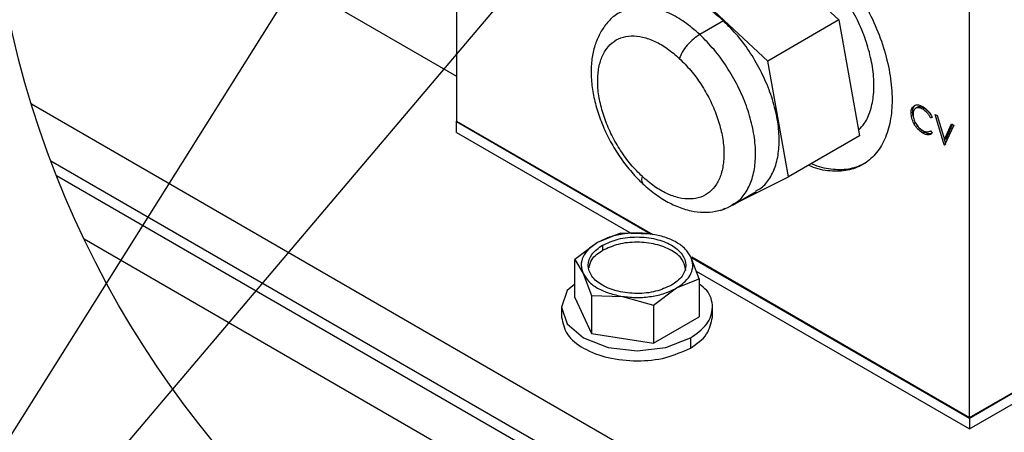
# Model space of a CAD drawing. Header units: inches. Extents: x 3 to 150, y 3 to 116.
# Tile 30 of 64: x 129.42 to 139.71, y 40.43 to 44.74. Entities that reach past the tile are written whole.
import ezdxf

# ---------------------------------------------------------------- set-up
doc = ezdxf.new("R2010")
doc.units = ezdxf.units.IN
doc.header["$LTSCALE"] = 14
doc.header["$MEASUREMENT"] = 0
doc.layers.add('SLD-DEFPOINTS', color=7, linetype='Continuous')
doc.layers.add('TEXT', color=140, linetype='Continuous', lineweight=25)
doc.dimstyles.new('SLDDIMSTYLE3', dxfattribs={"dimtxt": 0.18, "dimasz": 1.82, "dimexe": 0, "dimexo": 0.0625, "dimgap": 0, "dimtad": 0, "dimtih": 1, "dimtoh": 1, "dimdec": 0, "dimrnd": 1e-09, "dimzin": 0, "dimdsep": 46, "dimtxsty": 'Standard', "dimsah": 1, "dimcen": 0.09, "dimadec": 0, "dimazin": 0, "dimtfac": 1.82, "dimtdec": 0, "dimtofl": 0, "dimtmove": 0, "dimatfit": 3, "dimfxl": 0, "dimfrac": 2, "dimtolj": 1, "dimtzin": 0, "dimarcsym": 0})

msp = doc.modelspace()

# ---------------------------------------------------------------- linework, layer by layer
for p, q in [((139.348, 40.584), (139.348, 50.111)), ((133.985, 48.453), (133.985, 44.156)), ((133.985, 48.453), (133.985, 43.68)), ((137.061, 45.598), (137.982, 44.741)), ((131.992, 45.307), (133.985, 44.156)), ((137.239, 44.312), (136.319, 45.17)), ((136.776, 44.732), (136.529, 44.59)), ((137.982, 44.741), (137.239, 44.312)), ((137.982, 44.741), (138.198, 43.532)), ((137.455, 43.104), (137.239, 44.312)), ((139.585, 38.065), (129.544, 43.862)), ((138.755, 43.78), (138.738, 43.77)), ((138.859, 43.81), (138.876, 43.819)), ((138.989, 43.755), (139.011, 43.742)), ((139.085, 43.437), (138.989, 43.755)), ((139.011, 43.742), (139.087, 43.492)), ((133.985, 43.68), (136.02, 42.505)), ((133.987, 43.685), (136.037, 42.501)), ((133.987, 43.566), (133.987, 43.685)), ((138.767, 43.66), (138.784, 43.669)), ((138.942, 43.718), (138.958, 43.728)), ((138.96, 43.724), (138.942, 43.718)), ((139.087, 43.492), (139.162, 43.655)), ((139.184, 43.642), (139.088, 43.435)), ((139.103, 43.501), (139.172, 43.649)), ((139.162, 43.655), (139.184, 43.642)), ((133.987, 43.566), (135.815, 42.51)), ((138.861, 43.56), (138.877, 43.569)), ((138.933, 43.578), (138.942, 43.583)), ((138.942, 43.584), (138.96, 43.558)), ((138.198, 43.532), (137.455, 43.104)), ((139.085, 43.437), (139.102, 43.446)), ((139.088, 43.435), (139.085, 43.437)), ((139.087, 43.492), (139.103, 43.501)), ((139.102, 43.446), (139.088, 43.492)), ((139.585, 37.589), (129.747, 43.268)), ((139.585, 37.589), (129.747, 43.268)), ((139.585, 37.47), (129.806, 43.115)), ((136.926, 42.84), (137.455, 43.104)), ((136.87, 42.808), (137.118, 42.951)), ((136.75, 42.753), (136.794, 42.774)), ((135.699, 42.513), (135.46, 42.418)), ((136.024, 42.505), (135.699, 42.513)), ((130.094, 42.454), (140.204, 36.618)), ((135.46, 42.418), (135.222, 42.238)), ((135.512, 42.388), (135.512, 42.333)), ((135.222, 41.842), (135.222, 42.238)), ((135.222, 42.238), (135.309, 42.093)), ((136.523, 42.037), (136.436, 42.267)), ((136.437, 42.264), (139.348, 40.584)), ((136.445, 42.266), (139.349, 40.589)), ((136.492, 42.119), (139.349, 40.47)), ((135.309, 42.093), (135.397, 41.862)), ((136.285, 41.942), (136.523, 42.037)), ((136.523, 42.037), (136.523, 41.641)), ((136.047, 41.762), (136.285, 41.942)), ((135.222, 41.842), (135.397, 41.467)), ((135.397, 41.862), (135.397, 41.467)), ((135.397, 41.862), (135.722, 41.854)), ((135.722, 41.854), (136.047, 41.762)), ((135.084, 41.742), (135.084, 41.637)), ((136.047, 41.762), (136.047, 41.366)), ((136.662, 41.637), (136.662, 41.742)), ((136.047, 41.366), (136.523, 41.641)), ((139.349, 40.589), (141.091, 41.594)), ((139.348, 40.584), (141.069, 41.578)), ((135.397, 41.467), (136.047, 41.366)), ((136.431, 41.42), (136.431, 41.315)), ((139.349, 40.47), (140.997, 41.421)), ((139.349, 40.589), (139.349, 40.47))]:
    msp.add_line(p, q)
at = {"flags": 128}
for points in [[(138.802, 43.827), (138.794, 43.823), (138.785, 43.818)], [(135.222, 41.983), (135.144, 41.916), (135.084, 41.742), (135.144, 41.567), (135.315, 41.42), (135.571, 41.321), (135.873, 41.286), (136.175, 41.321), (136.431, 41.42), (136.431, 41.42)]]:
    msp.add_lwpolyline(points, dxfattribs=at)
for points, knots in [([(137.836, 45.452), (137.855, 45.435), (137.944, 45.355), (138.078, 45.184), (138.237, 44.945), (138.367, 44.687), (138.464, 44.424), (138.524, 44.164), (138.546, 43.917), (138.528, 43.691), (138.47, 43.495), (138.373, 43.336), (138.237, 43.222), (138.071, 43.161), (137.885, 43.159), (137.746, 43.185), (137.674, 43.219), (137.664, 43.224)], [0, 0, 0, 0, 0.024632, 0.115619, 0.208976, 0.302333, 0.393324, 0.479768, 0.559886, 0.632536, 0.697529, 0.755986, 0.81058, 0.865172, 0.923624, 0.988611, 1, 1, 1, 1]), ([(138.187, 43.59), (138.21, 43.613), (138.267, 43.672), (138.32, 43.803), (138.352, 43.968), (138.35, 44.155), (138.318, 44.356), (138.256, 44.563), (138.167, 44.769), (138.054, 44.965), (137.922, 45.147), (137.817, 45.252), (137.766, 45.304)], [0, 0, 0, 0, 0.050029, 0.128171, 0.215561, 0.31276, 0.418887, 0.53205, 0.649701, 0.76892, 0.886662, 1, 1, 1, 1]), ([(136.776, 44.732), (136.725, 44.777), (136.626, 44.863), (136.464, 44.957), (136.305, 45.016), (136.153, 45.032), (136.031, 45.016), (135.973, 44.979), (135.954, 44.967)], [0, 0, 0, 0, 0.2230567, 0.4274867, 0.6113621, 0.7757548, 0.9256519, 1, 1, 1, 1]), ([(136.529, 44.59), (136.477, 44.634), (136.379, 44.72), (136.217, 44.814), (136.057, 44.873), (135.905, 44.889), (135.784, 44.873), (135.726, 44.836), (135.706, 44.824)], [0, 0, 0, 0, 0.222994, 0.427367, 0.61119, 0.775537, 0.925392, 1, 1, 1, 1]), ([(135.705, 44.825), (135.684, 44.814), (135.626, 44.782), (135.55, 44.703), (135.479, 44.597), (135.428, 44.472), (135.398, 44.332), (135.39, 44.178), (135.405, 44.013), (135.441, 43.844), (135.498, 43.674), (135.573, 43.508), (135.665, 43.35), (135.772, 43.202), (135.864, 43.097), (135.921, 43.043), (135.934, 43.031)], [0, 0, 0, 0, 0.035, 0.09591, 0.157363, 0.221691, 0.290887, 0.365954, 0.446509, 0.531146, 0.618476, 0.707396, 0.796826, 0.885716, 0.973013, 1, 1, 1, 1]), ([(137.115, 42.956), (137.134, 42.966), (137.194, 42.996), (137.268, 43.092), (137.331, 43.23), (137.361, 43.397), (137.36, 43.584), (137.328, 43.784), (137.266, 43.991), (137.177, 44.197), (137.064, 44.394), (136.932, 44.576), (136.827, 44.681), (136.776, 44.732)], [0, 0, 0, 0, 0.03165, 0.099284, 0.173374, 0.256233, 0.348393, 0.449017, 0.556312, 0.667864, 0.780901, 0.892539, 1, 1, 1, 1]), ([(135.929, 43.106), (135.888, 43.147), (135.804, 43.231), (135.699, 43.377), (135.608, 43.534), (135.537, 43.699), (135.487, 43.865), (135.461, 44.025), (135.461, 44.175), (135.485, 44.308), (135.534, 44.42), (135.608, 44.506), (135.704, 44.561), (135.816, 44.581), (135.938, 44.566), (136.066, 44.52), (136.195, 44.444), (136.274, 44.376), (136.315, 44.34)], [0, 0, 0, 0, 0.074002, 0.150879, 0.228721, 0.305539, 0.379426, 0.448719, 0.512184, 0.569244, 0.620265, 0.666839, 0.711784, 0.758457, 0.809643, 0.866896, 0.930548, 1, 1, 1, 1]), ([(136.529, 44.59), (136.506, 44.574), (136.458, 44.542), (136.398, 44.479), (136.346, 44.412), (136.325, 44.363), (136.315, 44.34)], [0, 0, 0, 0, 0.246839, 0.518752, 0.780705, 1, 1, 1, 1]), ([(136.868, 42.813), (136.887, 42.823), (136.947, 42.853), (137.021, 42.949), (137.084, 43.087), (137.114, 43.254), (137.113, 43.441), (137.081, 43.641), (137.019, 43.848), (136.93, 44.054), (136.816, 44.251), (136.684, 44.433), (136.58, 44.538), (136.529, 44.59)], [0, 0, 0, 0, 0.031527, 0.099169, 0.173269, 0.256138, 0.34831, 0.448947, 0.556256, 0.667821, 0.780874, 0.892525, 1, 1, 1, 1]), ([(136.315, 44.34), (136.356, 44.299), (136.44, 44.215), (136.545, 44.069), (136.636, 43.912), (136.707, 43.747), (136.757, 43.582), (136.783, 43.421), (136.783, 43.272), (136.759, 43.139), (136.71, 43.026), (136.636, 42.94), (136.54, 42.885), (136.428, 42.866), (136.306, 42.88), (136.178, 42.927), (136.049, 43.002), (135.97, 43.071), (135.929, 43.106)], [0, 0, 0, 0, 0.074001, 0.150879, 0.228721, 0.305539, 0.379426, 0.44872, 0.512184, 0.569244, 0.620265, 0.66684, 0.711785, 0.758457, 0.809643, 0.866896, 0.930548, 1, 1, 1, 1]), ([(138.738, 43.77), (138.739, 43.787), (138.741, 43.81), (138.757, 43.836), (138.774, 43.848), (138.793, 43.855), (138.824, 43.854), (138.846, 43.844), (138.861, 43.836)], [0, 0, 0, 0, 0.273079, 0.386477, 0.49651, 0.606329, 0.723285, 1, 1, 1, 1]), ([(138.755, 43.78), (138.756, 43.796), (138.758, 43.82), (138.773, 43.845), (138.784, 43.852), (138.789, 43.856)], [0, 0, 0, 0, 0.563652, 0.798038, 1, 1, 1, 1]), ([(138.767, 43.66), (138.759, 43.678), (138.742, 43.713), (138.74, 43.752), (138.738, 43.77)], [0, 0, 0, 0, 0.5265337, 1, 1, 1, 1]), ([(138.765, 43.718), (138.764, 43.721), (138.756, 43.74), (138.755, 43.761), (138.755, 43.78)], [0, 0, 0, 0, 0.127924, 1, 1, 1, 1]), ([(138.859, 43.81), (138.847, 43.816), (138.825, 43.827), (138.793, 43.824), (138.775, 43.81), (138.761, 43.79), (138.76, 43.77), (138.759, 43.756)], [0, 0, 0, 0, 0.276303, 0.502555, 0.610831, 0.726438, 1, 1, 1, 1]), ([(138.759, 43.756), (138.76, 43.74), (138.762, 43.715), (138.775, 43.683), (138.788, 43.658), (138.804, 43.636), (138.827, 43.61), (138.847, 43.596), (138.861, 43.587)], [0, 0, 0, 0, 0.237663, 0.366173, 0.50275, 0.636561, 0.765047, 1, 1, 1, 1]), ([(138.876, 43.819), (138.864, 43.825), (138.842, 43.836), (138.813, 43.835), (138.803, 43.828), (138.802, 43.827)], [0, 0, 0, 0, 0.525601, 0.955987, 1, 1, 1, 1]), ([(138.942, 43.718), (138.937, 43.728), (138.926, 43.747), (138.9, 43.78), (138.875, 43.798), (138.859, 43.81)], [0, 0, 0, 0, 0.266199, 0.526981, 1, 1, 1, 1]), ([(138.861, 43.836), (138.87, 43.83), (138.89, 43.817), (138.917, 43.79), (138.941, 43.759), (138.954, 43.736), (138.96, 43.724)], [0, 0, 0, 0, 0.226793, 0.472779, 0.735733, 1, 1, 1, 1]), ([(138.948, 43.746), (138.946, 43.75), (138.938, 43.763), (138.917, 43.79), (138.892, 43.808), (138.876, 43.819)], [0, 0, 0, 0, 0.112136, 0.427669, 1, 1, 1, 1]), ([(138.861, 43.56), (138.843, 43.572), (138.815, 43.592), (138.785, 43.628), (138.773, 43.649), (138.767, 43.66)], [0, 0, 0, 0, 0.471747, 0.73247, 1, 1, 1, 1]), ([(138.877, 43.569), (138.859, 43.582), (138.832, 43.601), (138.808, 43.629), (138.8, 43.642), (138.799, 43.644)], [0, 0, 0, 0, 0.599484, 0.930796, 1, 1, 1, 1]), ([(138.861, 43.587), (138.868, 43.583), (138.882, 43.576), (138.911, 43.569), (138.93, 43.578), (138.942, 43.584)], [0, 0, 0, 0, 0.295382, 0.555626, 1, 1, 1, 1]), ([(138.96, 43.558), (138.954, 43.553), (138.941, 43.543), (138.915, 43.54), (138.888, 43.546), (138.87, 43.555), (138.861, 43.56)], [0, 0, 0, 0, 0.218772, 0.447523, 0.706077, 1, 1, 1, 1]), ([(138.951, 43.554), (138.945, 43.552), (138.93, 43.549), (138.904, 43.555), (138.887, 43.564), (138.877, 43.569)], [0, 0, 0, 0, 0.236057, 0.593573, 1, 1, 1, 1]), ([(137.697, 43.243), (137.707, 43.238), (137.779, 43.204), (137.918, 43.179), (138.105, 43.178), (138.213, 43.226), (138.265, 43.25)], [0, 0, 0, 0, 0.060134, 0.403255, 0.711878, 1, 1, 1, 1]), ([(135.929, 43.106), (135.923, 43.088), (135.914, 43.061), (135.931, 43.04), (135.937, 43.033)], [0, 0, 0, 0, 0.670285, 1, 1, 1, 1]), ([(135.934, 43.031), (135.958, 43.01), (136.023, 42.951), (136.139, 42.868), (136.284, 42.792), (136.429, 42.746), (136.567, 42.729), (136.697, 42.74), (136.8, 42.767), (136.853, 42.801), (136.869, 42.811)], [0, 0, 0, 0, 0.090777, 0.255512, 0.414461, 0.567123, 0.695479, 0.816545, 0.945974, 1, 1, 1, 1]), ([(136.024, 42.505), (135.974, 42.51), (135.873, 42.521), (135.724, 42.508), (135.583, 42.478), (135.5, 42.437), (135.46, 42.418)], [0, 0, 0, 0, 0.26123, 0.52246, 0.77203, 1, 1, 1, 1]), ([(135.46, 42.418), (135.428, 42.396), (135.367, 42.357), (135.306, 42.273), (135.281, 42.179), (135.3, 42.121), (135.309, 42.093)], [0, 0, 0, 0, 0.293869, 0.547091, 0.773546, 1, 1, 1, 1]), ([(135.512, 42.388), (135.566, 42.412), (135.681, 42.464), (135.873, 42.481), (136.064, 42.461), (136.228, 42.401), (136.348, 42.308), (136.399, 42.18), (136.349, 42.05), (136.275, 41.999), (136.234, 41.971)], [0, 0, 0, 0, 0.13875, 0.292453, 0.446156, 0.584906, 0.699215, 0.792453, 0.885691, 1, 1, 1, 1]), ([(136.383, 42.125), (136.374, 42.165), (136.354, 42.253), (136.226, 42.346), (136.064, 42.406), (135.873, 42.426), (135.681, 42.409), (135.566, 42.358), (135.512, 42.333)], [0, 0, 0, 0, 0.117657, 0.261905, 0.436993, 0.630952, 0.824911, 1, 1, 1, 1]), ([(136.436, 42.267), (136.418, 42.295), (136.38, 42.357), (136.282, 42.424), (136.162, 42.478), (136.071, 42.496), (136.024, 42.505)], [0, 0, 0, 0, 0.2028612, 0.4382864, 0.7064387, 1, 1, 1, 1]), ([(136.234, 41.971), (136.179, 41.947), (136.065, 41.896), (135.872, 41.879), (135.682, 41.898), (135.517, 41.959), (135.397, 42.051), (135.347, 42.179), (135.397, 42.31), (135.471, 42.36), (135.512, 42.388)], [0, 0, 0, 0, 0.13875, 0.292453, 0.446156, 0.584906, 0.699215, 0.792453, 0.88569, 1, 1, 1, 1]), ([(135.372, 42.152), (135.379, 42.182), (135.398, 42.261), (135.469, 42.306), (135.512, 42.333)], [0, 0, 0, 0, 0.38178, 1, 1, 1, 1]), ([(136.285, 41.942), (136.318, 41.963), (136.378, 42.003), (136.44, 42.086), (136.465, 42.18), (136.446, 42.238), (136.436, 42.267)], [0, 0, 0, 0, 0.29387, 0.547091, 0.773546, 1, 1, 1, 1]), ([(135.309, 42.093), (135.327, 42.064), (135.366, 42.003), (135.464, 41.935), (135.584, 41.882), (135.674, 41.864), (135.722, 41.854)], [0, 0, 0, 0, 0.2028616, 0.4382864, 0.7064393, 1, 1, 1, 1]), ([(135.722, 41.854), (135.772, 41.849), (135.873, 41.838), (136.022, 41.851), (136.163, 41.881), (136.246, 41.922), (136.285, 41.942)], [0, 0, 0, 0, 0.26123, 0.52246, 0.772031, 1, 1, 1, 1]), ([(136.431, 41.42), (136.494, 41.463), (136.609, 41.542), (136.684, 41.74), (136.629, 41.905), (136.551, 41.963), (136.523, 41.983)], [0, 0, 0, 0, 0.323873, 0.588045, 0.852217, 1, 1, 1, 1]), ([(135.084, 41.637), (135.098, 41.575), (135.13, 41.438), (135.327, 41.295), (135.577, 41.202), (135.873, 41.172), (136.17, 41.198), (136.347, 41.277), (136.431, 41.315)], [0, 0, 0, 0, 0.117657, 0.261905, 0.436993, 0.630952, 0.824911, 1, 1, 1, 1]), ([(136.431, 41.315), (136.496, 41.358), (136.616, 41.436), (136.647, 41.575), (136.662, 41.637)], [0, 0, 0, 0, 0.550763, 1, 1, 1, 1])]:
    msp.add_open_spline(points, degree=3, knots=knots)
at = {"layer": 'SLD-DEFPOINTS'}
msp.add_circle((139.443, 46.921), 10.361, dxfattribs=at)

# ---------------------------------------------------------------- leaders
at = {"layer": 'TEXT'}
for points in [[(141.39, 53.11), (125.621, 34.529), (119.541, 34.529)], [(137.31, 53.082), (125.621, 34.529), (119.541, 34.529)]]:
    msp.add_leader(points, dimstyle='SLDDIMSTYLE3', dxfattribs=at)

doc.saveas('drawing.dxf')
